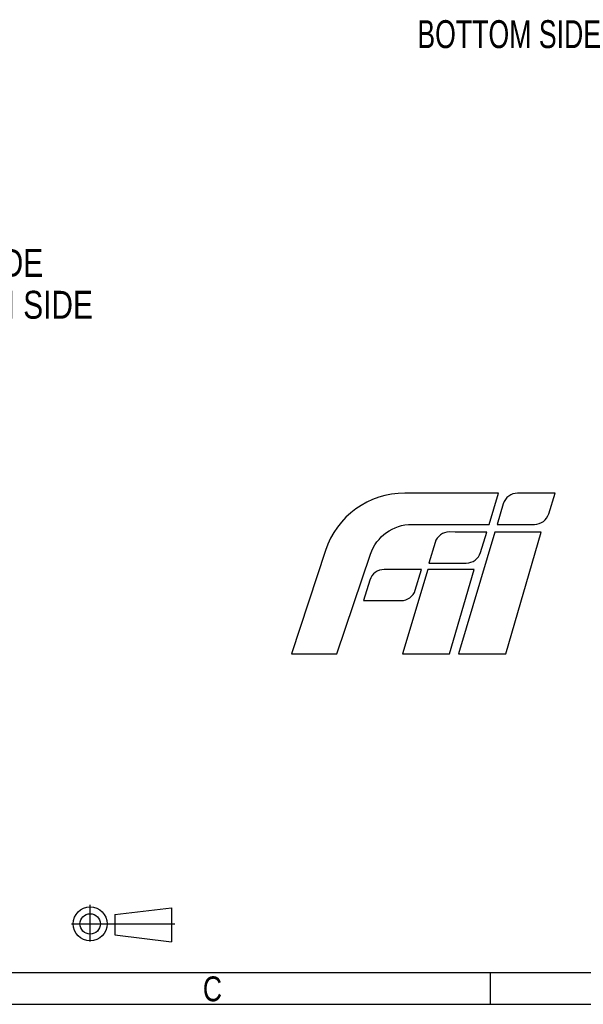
# Model space of a CAD drawing. Header units: millimetres. Extents: x 0 to 297, y 3 to 208.
# Tile 2 of 5: x 163 to 214, y 3 to 91. Entities that reach past the tile are written whole.
import ezdxf

# ---------------------------------------------------------------- set-up
doc = ezdxf.new("R2010")
doc.units = ezdxf.units.MM
doc.header["$LTSCALE"] = 16.335
doc.layers.get('0').update_dxf_attribs({"linetype": 'CONTINUOUS'})
doc.styles.get("Standard").update_dxf_attribs({"font": 'txt', "width": 0.8})

msp = doc.modelspace()

# ---------------------------------------------------------------- linework, layer by layer
at = {"color": 7, "linetype": 'CONTINUOUS', "true_color": 0xf5f5f5}
for p, q in [((169.683, 8.414), (169.683, 11.707)), ((171.893, 10.828), (176.97, 11.437)), ((171.893, 10.828), (171.893, 9)), ((176.97, 11.437), (176.97, 8.391)), ((168.005, 9.991), (177.251, 9.991)), ((171.893, 9), (176.97, 8.391)), ((2.869, 5.639), (294.022, 5.639)), ((205.534, 2.785), (205.534, 5.639)), ((0.014, 2.785), (296.877, 2.785))]:
    msp.add_line(p, q, dxfattribs=at)
for radius in [1.523, 0.914]:
    msp.add_circle((169.681, 9.991), radius, dxfattribs=at)
at = {"color": 7, "linetype": 'CONTINUOUS'}
for points, knots in [([(206.235, 48.598), (206.235, 48.598), (205.4, 45.797), (205.4, 45.797), (205.4, 45.797), (205.4, 45.797), (198.492, 45.797), (198.492, 45.797), (198.492, 45.797), (196.815, 45.797), (195.324, 44.725), (194.788, 43.132), (194.788, 43.132), (194.788, 43.132), (191.779, 34.196), (191.779, 34.196), (191.779, 34.196), (191.779, 34.196), (187.702, 34.196), (187.702, 34.196), (187.702, 34.196), (187.702, 34.196), (190.741, 43.452), (190.741, 43.452), (190.741, 43.452), (191.751, 46.528), (194.62, 48.598), (197.851, 48.598), (197.851, 48.598), (201.958, 48.598), (206.235, 48.598), (206.235, 48.598)], [0, 0, 0, 0, 0.111111, 0.111111, 0.111111, 0.111111, 0.222222, 0.222222, 0.222222, 0.222222, 0.333333, 0.333333, 0.333333, 0.333333, 0.444444, 0.444444, 0.444444, 0.444444, 0.555556, 0.555556, 0.555556, 0.555556, 0.666667, 0.666667, 0.666667, 0.666667, 0.777778, 0.777778, 0.777778, 0.777778, 1, 1, 1, 1]), ([(211.312, 48.598), (211.312, 48.598), (210.743, 46.751), (210.743, 46.751), (210.743, 46.751), (210.57, 46.193), (210.056, 45.797), (209.473, 45.797), (209.473, 45.797), (209.473, 45.797), (206.123, 45.797), (206.123, 45.797), (206.123, 45.797), (206.123, 45.797), (206.679, 47.65), (206.679, 47.65), (206.679, 47.65), (206.85, 48.214), (207.371, 48.598), (207.959, 48.598), (207.959, 48.598), (209.676, 48.598), (211.312, 48.598), (211.312, 48.598)], [0, 0, 0, 0, 0.142857, 0.142857, 0.142857, 0.142857, 0.285714, 0.285714, 0.285714, 0.285714, 0.428571, 0.428571, 0.428571, 0.428571, 0.571429, 0.571429, 0.571429, 0.571429, 0.714286, 0.714286, 0.714286, 0.714286, 1, 1, 1, 1]), ([(205.201, 45.108), (205.201, 45.108), (204.632, 43.272), (204.632, 43.272), (204.632, 43.272), (204.459, 42.715), (203.945, 42.336), (203.363, 42.336), (203.363, 42.336), (203.363, 42.336), (200.013, 42.336), (200.013, 42.336), (200.013, 42.336), (200.013, 42.336), (200.569, 44.172), (200.569, 44.172), (200.569, 44.172), (200.74, 44.736), (201.26, 45.121), (201.849, 45.117), (201.849, 45.117), (203.134, 45.109), (205.212, 45.097), (205.201, 45.108)], [0, 0, 0, 0, 0.142857, 0.142857, 0.142857, 0.142857, 0.285714, 0.285714, 0.285714, 0.285714, 0.428571, 0.428571, 0.428571, 0.428571, 0.571429, 0.571429, 0.571429, 0.571429, 0.714286, 0.714286, 0.714286, 0.714286, 1, 1, 1, 1]), ([(210.079, 45.106), (210.079, 45.106), (206.895, 34.196), (206.895, 34.196), (206.895, 34.196), (206.895, 34.196), (202.663, 34.196), (202.663, 34.196), (202.663, 34.196), (202.663, 34.196), (205.913, 45.106), (205.913, 45.106), (205.913, 45.106), (205.913, 45.106), (210.079, 45.106), (210.079, 45.106)], [0, 0, 0, 0, 0.2, 0.2, 0.2, 0.2, 0.4, 0.4, 0.4, 0.4, 0.6, 0.6, 0.6, 0.6, 1, 1, 1, 1]), ([(199.359, 41.748), (199.359, 41.748), (198.79, 39.904), (198.79, 39.904), (198.79, 39.904), (198.617, 39.347), (198.103, 38.967), (197.521, 38.967), (197.521, 38.967), (197.521, 38.967), (194.171, 38.967), (194.171, 38.967), (194.171, 38.967), (194.171, 38.967), (194.726, 40.803), (194.726, 40.803), (194.726, 40.803), (194.897, 41.367), (195.418, 41.752), (196.006, 41.748), (196.006, 41.748), (197.292, 41.74), (199.37, 41.737), (199.359, 41.748)], [0, 0, 0, 0, 0.142857, 0.142857, 0.142857, 0.142857, 0.285714, 0.285714, 0.285714, 0.285714, 0.428571, 0.428571, 0.428571, 0.428571, 0.571429, 0.571429, 0.571429, 0.571429, 0.714286, 0.714286, 0.714286, 0.714286, 1, 1, 1, 1]), ([(204.065, 41.748), (204.065, 41.748), (201.845, 34.196), (201.845, 34.196), (201.845, 34.196), (201.845, 34.196), (197.649, 34.196), (197.649, 34.196), (197.649, 34.196), (197.649, 34.196), (199.916, 41.748), (199.916, 41.748), (199.916, 41.748), (199.916, 41.748), (204.065, 41.748), (204.065, 41.748)], [0, 0, 0, 0, 0.2, 0.2, 0.2, 0.2, 0.4, 0.4, 0.4, 0.4, 0.6, 0.6, 0.6, 0.6, 1, 1, 1, 1])]:
    msp.add_open_spline(points, degree=3, knots=knots, dxfattribs=at)

# ---------------------------------------------------------------- texts
at = {"color": 2, "linetype": 'CONTINUOUS', "char_height": 2.5, "attachment_point": 1, "line_spacing_factor": 0.9}
for s, insert, width in [('BOTTOM SIDE', (198.954, 90.986), 22), ('NOTES\\P1.COMPONENTS H=10.0MM LIMITED ON TOP SIDE\\P2.COMPONENTS H=5.0MM LIMITED ON BOTTOM SIDE', (100.904, 74.232), 86)]:
    msp.add_mtext(s, dxfattribs=dict(at, insert=insert, width=width))
at = {"color": 7, "linetype": 'CONTINUOUS', "true_color": 0xf5f5f5, "insert": (179.768, 5.283), "char_height": 2.227, "width": 1.78138, "attachment_point": 1, "line_spacing_factor": 0.9}
msp.add_mtext('C', dxfattribs=at)

doc.saveas('drawing.dxf')
